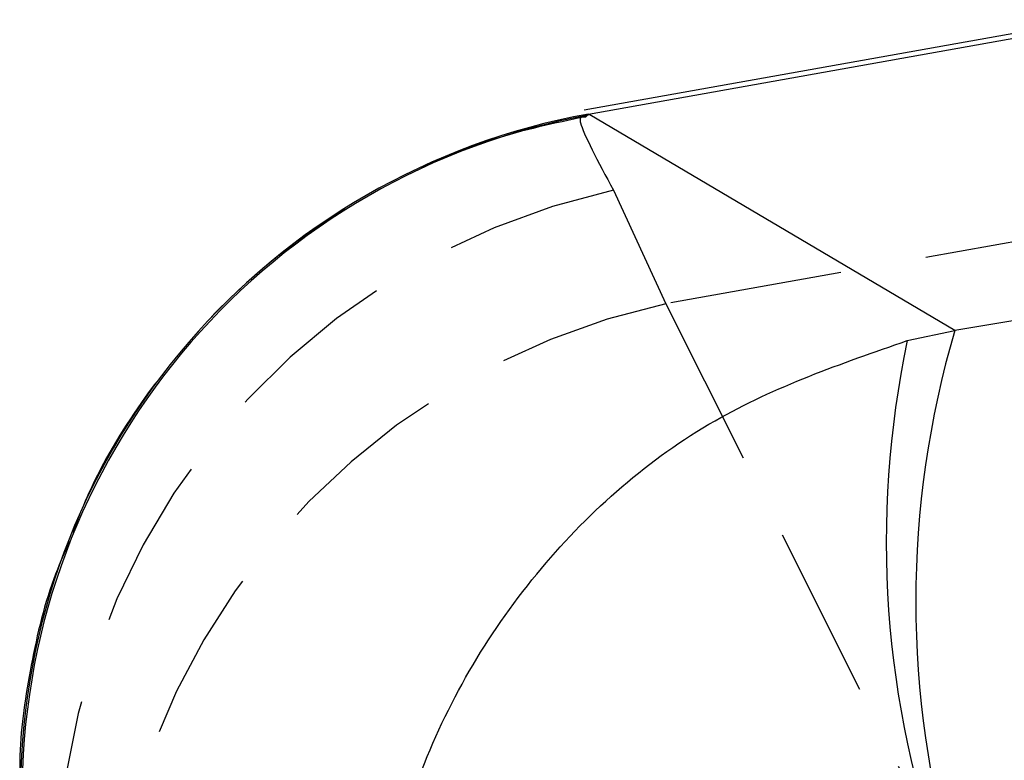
# Model space of a CAD drawing. Extents: x 49 to 390, y 18 to 272.
# Tile 30 of 36: x 360.81 to 368.06, y 249.2 to 254.66. Entities that reach past the tile are written whole.
import ezdxf

# ---------------------------------------------------------------- set-up
doc = ezdxf.new("R2010")
doc.units = 0
doc.linetypes.add('HIDDEN', pattern=[1.905, 1.27, -0.635])
doc.layers.get('0').update_dxf_attribs({"linetype": 'CONTINUOUS'})

msp = doc.modelspace()

# ---------------------------------------------------------------- linework, layer by layer
at = {"color": 7, "linetype": 'CONTINUOUS'}
for p, q in [((368.7042, 254.6578), (364.9692, 253.9914)), ((365.0011, 253.9627), (368.7379, 254.6294)), ((365.0105, 253.9569), (365.0011, 253.9627)), ((367.6974, 252.3691), (365.0105, 253.9569)), ((368.7355, 252.541), (367.6974, 252.3691)), ((367.3484, 252.2944), (367.6974, 252.3691))]:
    msp.add_line(p, q, dxfattribs=at)
at = {"color": 8, "linetype": 'CONTINUOUS'}
msp.add_line((365.0011, 253.9627), (364.9801, 253.9394), dxfattribs=at)
at = {"color": 7, "linetype": 'HIDDEN'}
for p, q in [((365.1853, 253.4016), (365.5707, 252.5656)), ((368.7346, 253.1301), (365.5707, 252.5656)), ((365.5707, 252.5656), (367.5284, 248.6725))]:
    msp.add_line(p, q, dxfattribs=at)
at = {"color": 7, "linetype": 'CONTINUOUS'}
for centre, radius, start, end in [((365.9091, 248.9554), 5.089, 100.27733, 178.05231), ((365.9218, 248.9494), 5.0897, 100.3137, 177.88474), ((374.5183, 250.3722), 7.1072, 163.68141, 196.29343), ((374.3487, 250.8131), 7.1553, 168.05254, 200.01661)]:
    msp.add_arc(centre, radius, start, end, dxfattribs=at)
at = {"color": 7, "linetype": 'HIDDEN'}
for centre, radius, start, end in [((366.3065, 248.315), 5.2087, 102.43052, 181.3939), ((366.6815, 247.4657), 5.2194, 102.28762, 178.55142)]:
    msp.add_arc(centre, radius, start, end, dxfattribs=at)
for points, knots in [([(364.9791, 253.9438), (364.7506, 253.8947), (364.2644, 253.7905), (363.5609, 253.4868), (362.8678, 253.0618), (362.2471, 252.5242), (361.7325, 251.8989), (361.3754, 251.3256), (361.2308, 250.9504), (361.1783, 250.8142)], [0, 0, 0, 0, 0.136144, 0.289625, 0.443904, 0.60882, 0.765533, 0.914893, 1, 1, 1, 1]), ([(364.9801, 253.9394), (364.9557, 253.9426), (364.8918, 253.9509), (365.0733, 253.6112), (365.1853, 253.4016)], [0, 0, 0, 0, 0.383122, 1, 1, 1, 1])]:
    msp.add_open_spline(points, degree=3, knots=knots, dxfattribs=at)
at = {"color": 7, "linetype": 'CONTINUOUS'}
for points, knots in [([(363.4429, 247.4541), (363.443, 247.4589), (363.455, 247.9237), (363.5513, 248.4962), (363.9255, 249.5736), (364.5689, 250.6542), (365.8396, 251.772), (366.8616, 252.1258), (367.3484, 252.2944)], [0, 0, 0, 0, 0.0021894, 0.2132561, 0.2609679, 0.5212745, 0.771978, 1, 1, 1, 1]), ([(361.1783, 250.8142), (361.1389, 250.7235), (361.0061, 250.4179), (360.8869, 249.873), (360.8095, 249.3629), (360.8162, 249.0849), (360.8175, 249.028)], [0, 0, 0, 0, 0.161052, 0.542357, 0.906379, 1, 1, 1, 1])]:
    msp.add_open_spline(points, degree=3, knots=knots, dxfattribs=at)

doc.saveas('drawing.dxf')
